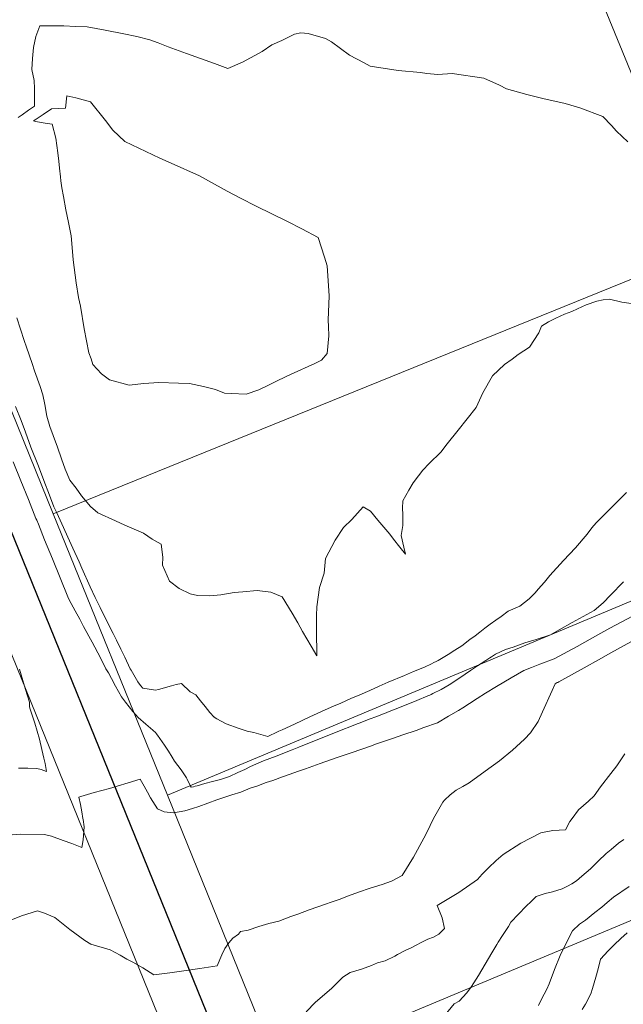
# Model space of a CAD drawing. Header units: inches. Extents: x 11351264 to 11356330, y 6702313 to 6706468.
# Tile 52 of 160: x 11351872 to 11352071, y 6704939 to 6705263. Entities that reach past the tile are written whole.
import ezdxf

# ---------------------------------------------------------------- set-up
doc = ezdxf.new("R2010")
doc.units = ezdxf.units.IN
doc.header["$MEASUREMENT"] = 0
doc.layers.add('Shumate_Contours_clip1', color=7, linetype='Continuous', lineweight=0)
doc.layers.add('Shumate_Parcels_clip1', color=7, linetype='Continuous', lineweight=0)
doc.layers.add('Shumate_Streets_clip1', color=7, linetype='Continuous')

msp = doc.modelspace()

# ---------------------------------------------------------------- linework, layer by layer
at = {"layer": 'Shumate_Contours_clip1'}
for points, elevation in [([(11351871.61, 6705230.62), (11351872.91, 6705231.49), (11351875.01, 6705232.97), (11351876.9, 6705234.34), (11351876.9, 6705237.35), (11351876.9, 6705240.13), (11351876.88, 6705242.75), (11351876.09, 6705246.39), (11351876.31, 6705250), (11351876.67, 6705253.6), (11351877.37, 6705257.21), (11351878.75, 6705260.7), (11351882.63, 6705260.75), (11351886.55, 6705260.69), (11351890.41, 6705260.55), (11351894.24, 6705260.36), (11351900.23, 6705259.35), (11351906.32, 6705258.08), (11351910.56, 6705257.25), (11351914.88, 6705256.09), (11351917.63, 6705255.08), (11351920.92, 6705253.86), (11351926.96, 6705251.67), (11351931.5, 6705250.03), (11351936.1, 6705248.36), (11351940.5, 6705246.74), (11351945.3, 6705248.82), (11351947.99, 6705250.17), (11351951.76, 6705252.28), (11351955.01, 6705254.42), (11351958.27, 6705255.94), (11351962.43, 6705257.98), (11351964.53, 6705258.42), (11351966.92, 6705258.17), (11351972.59, 6705256.6), (11351974.64, 6705255.47), (11351980.51, 6705251.09), (11351985.36, 6705248.58), (11351987.27, 6705247.5), (11351996.53, 6705246.08), (11352003.83, 6705245.34), (11352005.95, 6705245.1), (11352009.54, 6705244.71), (11352014.28, 6705245.06), (11352024.71, 6705243.52), (11352029.79, 6705241.16), (11352032.07, 6705239.97), (11352038.79, 6705238.19), (11352044.05, 6705236.81), (11352051.4, 6705235.19), (11352056.19, 6705233.73), (11352063.81, 6705230.88), (11352066.65, 6705227.91), (11352068.32, 6705226.12), (11352072.01, 6705222.53)], 1452), ([(11352073.86, 6705169.26), (11352070.03, 6705169.85), (11352065.97, 6705170.78), (11352063.91, 6705170.59), (11352061.86, 6705170.17), (11352058.26, 6705168.95), (11352055.48, 6705167.68), (11352053.59, 6705166.82), (11352051.19, 6705165.85), (11352048.31, 6705164.55), (11352045.92, 6705163.4), (11352043.66, 6705161.99), (11352042.71, 6705159.78), (11352039.66, 6705155.02), (11352035.94, 6705152.64), (11352034.03, 6705151.07), (11352031.46, 6705149.31), (11352027.47, 6705145.66), (11352024.36, 6705140.03), (11352022.12, 6705135.23), (11352016.18, 6705127.78), (11352012.63, 6705123.24), (11352010.54, 6705120.55), (11352006.72, 6705116.74), (11352004.59, 6705114.54), (11352003.23, 6705112.77), (11352001.42, 6705110.4), (11352000.04, 6705108.04), (11351998.08, 6705104.53), (11351997.95, 6705102.06), (11351998.01, 6705100), (11351998.09, 6705096.37), (11351997.52, 6705093.14), (11351998.39, 6705089.26), (11351998.97, 6705086.95), (11351997.06, 6705089.26), (11351995.01, 6705091.93), (11351993.74, 6705093.5), (11351992.42, 6705095.03), (11351989.83, 6705098.14), (11351987.44, 6705101.06), (11351984.99, 6705102.56), (11351981.23, 6705098.32), (11351978.56, 6705095.73), (11351975.75, 6705091.51), (11351972.57, 6705085.51), (11351972.15, 6705080.66), (11351970.68, 6705075.95), (11351969.73, 6705069.66), (11351969.68, 6705066.77), (11351969.61, 6705063.06), (11351969.69, 6705059.11), (11351969.79, 6705056.34), (11351969.81, 6705053.48), (11351967.87, 6705056.73), (11351965.02, 6705061.53), (11351963.54, 6705064.36), (11351961.68, 6705067.59), (11351958.32, 6705072.88), (11351954.66, 6705074.44), (11351950.2, 6705074.99), (11351945.45, 6705074.61), (11351942.63, 6705074.32), (11351938.19, 6705073.56), (11351934.57, 6705073.31), (11351930.59, 6705073.41), (11351928.12, 6705073.86), (11351924.55, 6705075.67), (11351921.36, 6705078.09), (11351919.02, 6705083.3), (11351919.17, 6705085.98), (11351918.55, 6705090.2), (11351915.67, 6705091.85), (11351912.73, 6705093.82), (11351906.7, 6705096.49), (11351903.56, 6705097.89), (11351897.76, 6705100.51), (11351895.31, 6705102.6), (11351892.43, 6705106.18), (11351890.66, 6705108.62), (11351888.55, 6705111.35), (11351887.07, 6705114.9), (11351885.85, 6705118.31), (11351884.49, 6705122.17), (11351883.09, 6705126.03), (11351882.02, 6705128.93), (11351881.02, 6705132.31), (11351880.4, 6705136.15), (11351879.74, 6705139.41), (11351878.83, 6705142.11), (11351876.99, 6705147.21), (11351876.16, 6705149.67), (11351874.3, 6705155.06), (11351873.58, 6705157.2), (11351871.17, 6705164.64)], 1452), ([(11352071.53, 6705107.2), (11352068.08, 6705103.71), (11352065.05, 6705100.67), (11352063.16, 6705098.79), (11352061.61, 6705097.25), (11352060.22, 6705095.6), (11352058.66, 6705093.59), (11352054.76, 6705089.03), (11352050.85, 6705084.9), (11352046.35, 6705079.99), (11352044.64, 6705077.77), (11352042.53, 6705075.5), (11352041.51, 6705074.24), (11352039.55, 6705072.22), (11352036.55, 6705069.81), (11352032.67, 6705068.19), (11352030.36, 6705066.46), (11352028.57, 6705065.2), (11352026.79, 6705063.93), (11352025.02, 6705062.58), (11352023.41, 6705061.34), (11352021.77, 6705060.11), (11352020.11, 6705058.89), (11352017.43, 6705056.86), (11352015.19, 6705055.39), (11352012.9, 6705053.94), (11352009.67, 6705052.01), (11352008.95, 6705051.65), (11352008.22, 6705051.28), (11352007.48, 6705050.91), (11352005.12, 6705049.81), (11352001.53, 6705048.32), (11351998.55, 6705047.02), (11351993.26, 6705044.81), (11351990.29, 6705043.53), (11351987.17, 6705042.14), (11351983.87, 6705040.71), (11351980.9, 6705039.45), (11351977.61, 6705038.01), (11351975.2, 6705036.93), (11351972.51, 6705035.72), (11351967.44, 6705033.41), (11351964.98, 6705032.26), (11351962.39, 6705031.08), (11351958.41, 6705029.22), (11351957.33, 6705028.75), (11351956.81, 6705028.54), (11351953.64, 6705026.98), (11351949.01, 6705028.34), (11351946.92, 6705028.76), (11351944.2, 6705029.58), (11351939.94, 6705031.17), (11351936.88, 6705032.85), (11351936.38, 6705033.17), (11351936.14, 6705033.3), (11351936.03, 6705033.36), (11351934.55, 6705034.9), (11351933.03, 6705036.83), (11351931.52, 6705038.77), (11351929.97, 6705040.66), (11351928.16, 6705041.66), (11351925.25, 6705044.38), (11351923.51, 6705044.12), (11351922, 6705043.62), (11351917.77, 6705042.48), (11351916.72, 6705042.2), (11351912.59, 6705042.91), (11351911.75, 6705043.77), (11351910.88, 6705044.94), (11351908.7, 6705048.79), (11351908.42, 6705049.27), (11351906.61, 6705053.04), (11351905.3, 6705055.77), (11351903.9, 6705058.67), (11351902.85, 6705060.83), (11351900.39, 6705065.57), (11351898.52, 6705069.41), (11351896.9, 6705072.74), (11351895.24, 6705076.17), (11351892.52, 6705082.35), (11351891.61, 6705084.47), (11351889.54, 6705088.92), (11351887.92, 6705092.51), (11351886.44, 6705095.72), (11351884.26, 6705100.53), (11351883.33, 6705102.53), (11351881.88, 6705106.37), (11351880.07, 6705111.16), (11351878.23, 6705115.89), (11351875.79, 6705122.18), (11351873.97, 6705127.03), (11351872.52, 6705130.88), (11351870.74, 6705135.48)], 1450), ([(11352070.55, 6705077.86), (11352066.36, 6705073.51), (11352063.92, 6705070.94), (11352060.92, 6705068.42), (11352053.73, 6705064.54), (11352049.47, 6705062.09), (11352046.57, 6705060.48), (11352041.84, 6705058.9), (11352038.2, 6705057.75), (11352034.3, 6705056.42), (11352031.84, 6705055.6), (11352028.5, 6705054.07), (11352027.82, 6705053.66), (11352027.19, 6705053.24), (11352026.61, 6705052.85), (11352025.33, 6705052.03), (11352022.58, 6705050.23), (11352020.29, 6705048.65), (11352016.82, 6705046.24), (11352013.27, 6705043.97), (11352010.62, 6705042.45), (11352007.91, 6705041.1), (11352007.41, 6705040.85), (11352006.88, 6705040.58), (11352006.25, 6705040.33), (11352002.68, 6705038.83), (11351999.11, 6705037.39), (11351995.55, 6705035.98), (11351992.95, 6705034.96), (11351992.6, 6705034.82), (11351991.87, 6705034.55), (11351989.44, 6705033.61), (11351987.01, 6705032.69), (11351984.59, 6705031.75), (11351982.49, 6705030.92), (11351981.73, 6705030.63), (11351977.27, 6705028.85), (11351972.05, 6705026.77), (11351966.84, 6705024.68), (11351963.9, 6705023.53), (11351961.63, 6705022.6), (11351956.4, 6705020.57), (11351952.2, 6705018.96), (11351948.01, 6705017.1), (11351946.1, 6705016.19), (11351943.79, 6705015.17), (11351941.03, 6705013.85), (11351938.1, 6705012.89), (11351935.44, 6705012.2), (11351932.92, 6705011.48), (11351930.43, 6705010.81), (11351929.81, 6705010.62), (11351929.25, 6705010.45), (11351928.41, 6705010.28), (11351928.25, 6705010.62), (11351927.14, 6705013), (11351926.88, 6705013.43), (11351925.13, 6705015.99), (11351923.02, 6705018.93), (11351922.2, 6705020.22), (11351920.99, 6705022.22), (11351919.72, 6705024.19), (11351917.41, 6705027.39), (11351916.93, 6705028.02), (11351916.83, 6705028.17), (11351915.86, 6705029.07), (11351913.57, 6705031.03), (11351911, 6705033.2), (11351909.23, 6705035.23), (11351906.88, 6705038.23), (11351905.55, 6705040.01), (11351904.57, 6705041.77), (11351903.62, 6705043.59), (11351902.27, 6705046.06), (11351901.27, 6705047.88), (11351900.4, 6705049.27), (11351898.63, 6705052.85), (11351895.88, 6705058.02), (11351893.11, 6705063.17), (11351891.83, 6705065.55), (11351890.34, 6705068.31), (11351888.38, 6705071.94), (11351887.89, 6705072.95), (11351885.36, 6705079.21), (11351882.82, 6705085.47), (11351880.29, 6705091.72), (11351878.23, 6705096.85), (11351877.68, 6705098.1), (11351877.44, 6705098.7), (11351874.96, 6705104.91), (11351872.47, 6705111.12), (11351869.98, 6705117.32)], 1448), ([(11352078.95, 6705069.39), (11352070.07, 6705064.69), (11352066.12, 6705062.57), (11352062.14, 6705060.44), (11352055.36, 6705056.64), (11352047.79, 6705052.49), (11352043.09, 6705050.76), (11352040.38, 6705049.7), (11352037.79, 6705048.7), (11352033.62, 6705046.34), (11352028.85, 6705043.48), (11352025.21, 6705041.24), (11352022.43, 6705039.5), (11352019.97, 6705037.88), (11352017.81, 6705036.47), (11352016.3, 6705035.56), (11352013.06, 6705033.69), (11352009.43, 6705031.51), (11352004.97, 6705029.98), (11352002.41, 6705029.02), (11351998.02, 6705027.5), (11351994.69, 6705026.36), (11351992.05, 6705025.46), (11351989.41, 6705024.56), (11351987.37, 6705023.85), (11351981.34, 6705021.76), (11351976.1, 6705019.93), (11351970.86, 6705018.1), (11351966.02, 6705016.33), (11351963.74, 6705015.55), (11351960.68, 6705014.45), (11351958.45, 6705013.69), (11351955.34, 6705012.57), (11351953.16, 6705011.83), (11351950.01, 6705010.69), (11351947.87, 6705009.96), (11351944.73, 6705008.68), (11351941.82, 6705007.76), (11351939.5, 6705007.02), (11351936.87, 6705006.14), (11351933.9, 6705005.07), (11351931.02, 6705003.98), (11351928.9, 6705003.28), (11351926.33, 6705002.54), (11351922.69, 6705001.87), (11351919.63, 6705002.26), (11351917.44, 6705003.2), (11351915.14, 6705006.87), (11351914.13, 6705008.65), (11351913, 6705010.66), (11351911.73, 6705012.91), (11351907.78, 6705011.72), (11351904.18, 6705010.65), (11351901.65, 6705009.92), (11351899.1, 6705009.24), (11351896.56, 6705008.54), (11351892.15, 6705007.23), (11351891.52, 6705007.05), (11351892.05, 6705004.66), (11351892.53, 6705002.17), (11351892.87, 6705000), (11351892.91, 6704999.73), (11351893.23, 6704997.32), (11351892.97, 6704992.96), (11351892.56, 6704990.53), (11351889.19, 6704991.8), (11351886.39, 6704992.82), (11351882.5, 6704994.23), (11351880.28, 6704994.74), (11351872.32, 6704994.83), (11351865.32, 6704994.36)], 1446), ([(11352075.14, 6705059.29), (11352066.37, 6705054.47), (11352062.41, 6705052.26), (11352057.62, 6705049.62), (11352049.29, 6705044.96), (11352048.97, 6705044.78), (11352048.8, 6705044.71), (11352048.13, 6705044.31), (11352047.18, 6705042.17), (11352043.98, 6705035.11), (11352042.49, 6705031.89), (11352040.06, 6705028.21), (11352038.09, 6705026.1), (11352034.15, 6705022.48), (11352029.77, 6705019.01), (11352025.14, 6705015.64), (11352019.88, 6705011.74), (11352017.74, 6705010.51), (11352015.61, 6705009.29), (11352013.55, 6705007.79), (11352011.78, 6705006), (11352011.22, 6705005.45), (11352008.13, 6705000.01), (11352008.13, 6705000), (11352005.97, 6704995.47), (11352004.9, 6704993.59), (11352001.57, 6704987.27), (11351997.86, 6704981.32), (11351994.31, 6704979.4), (11351991.23, 6704978.28), (11351987.25, 6704977.15), (11351983.49, 6704975.85), (11351980.18, 6704974.59), (11351977.11, 6704973.42), (11351974.49, 6704972.5), (11351972.58, 6704971.84), (11351967.25, 6704970.03), (11351963.5, 6704968.61), (11351961.25, 6704967.8), (11351957.26, 6704966.29), (11351954.01, 6704965.46), (11351950.65, 6704964.49), (11351947.16, 6704963.35), (11351944.63, 6704962.83), (11351944.07, 6704961.97), (11351942.19, 6704960.72), (11351940.85, 6704959.14), (11351939.57, 6704957.3), (11351938.5, 6704955.19), (11351936.99, 6704951.6), (11351931.26, 6704950.69), (11351925.99, 6704949.9), (11351921.44, 6704949.3), (11351916.19, 6704948.62), (11351912.57, 6704950.92), (11351909.33, 6704952.77), (11351907.32, 6704953.79), (11351905.08, 6704955.13), (11351901.88, 6704956.88), (11351895.42, 6704958.66), (11351893.54, 6704959.86), (11351888.52, 6704963.52), (11351883.63, 6704967.44), (11351880.28, 6704968.87), (11351877.93, 6704969.66), (11351872.69, 6704968.02), (11351868.61, 6704966.33)], 1444), ([(11351872.04, 6705049.19), (11351873.15, 6705045.36), (11351874.04, 6705042.49), (11351875.31, 6705038.33), (11351875.29, 6705036.74), (11351875.53, 6705035.93), (11351876.16, 6705034.01), (11351877.01, 6705031.41), (11351877.85, 6705028.8), (11351878.63, 6705026.13), (11351879.41, 6705022.74), (11351880.03, 6705019.82), (11351880.43, 6705018.09), (11351880.86, 6705015.51), (11351879.09, 6705016.1), (11351877.69, 6705016.49), (11351874.77, 6705016.58), (11351871.64, 6705016.55)], 1448), ([(11352071.08, 6705021.25), (11352068.39, 6705017.37), (11352066.41, 6705014.83), (11352063.01, 6705010.44), (11352060.9, 6705007.46), (11352059.08, 6705005.71), (11352055.75, 6705002.84), (11352053.67, 6705000), (11352052.98, 6704999.05), (11352051.51, 6704996.35), (11352047.34, 6704996.09), (11352043.39, 6704995.35), (11352036.88, 6704991.88), (11352030.99, 6704988.17), (11352028.76, 6704986.22), (11352026.25, 6704983.78), (11352024.09, 6704981.71), (11352022.56, 6704980.01), (11352016.4, 6704975.66), (11352009.29, 6704971.36), (11352010.95, 6704967.3), (11352011.69, 6704963.89), (11352009.88, 6704961.94), (11352008.07, 6704961.04), (11352006.21, 6704960.3), (11352003.85, 6704959.09), (11352002.61, 6704958.47), (11352000.81, 6704957.53), (11351998.99, 6704956.67), (11351996.31, 6704955.27), (11351995.41, 6704954.77), (11351992.24, 6704953.25), (11351989.67, 6704952.5), (11351987.77, 6704951.64), (11351984.47, 6704950.51), (11351980.78, 6704949.38), (11351978.33, 6704947.81), (11351974.63, 6704944.06), (11351969.37, 6704939.61), (11351966.29, 6704936.42)], 1442), ([(11352070.73, 6704993.16), (11352068.98, 6704991.94), (11352066.48, 6704989.88), (11352064.92, 6704988.55), (11352062.31, 6704986.04), (11352059.74, 6704983.49), (11352056.86, 6704981.09), (11352055.12, 6704979.53), (11352053.62, 6704978.49), (11352052.15, 6704977.75), (11352050.44, 6704976.92), (11352047.22, 6704975.94), (11352044.88, 6704975.31), (11352041.93, 6704974.32), (11352040.27, 6704972.77), (11352038.64, 6704971.17), (11352036.06, 6704968.56), (11352033.54, 6704965.89), (11352032.76, 6704964.5), (11352030.77, 6704961.57), (11352029.39, 6704959.4), (11352028.94, 6704958.63), (11352027.28, 6704955.83), (11352025.09, 6704952.11), (11352022.88, 6704948.41), (11352020.6, 6704944.75), (11352019.03, 6704942.72), (11352016.56, 6704939.92), (11352014.96, 6704939.07), (11352012, 6704935.41)], 1440), ([(11352072.41, 6704977.68), (11352067.3, 6704974.2), (11352065.17, 6704972.36), (11352063.5, 6704970.82), (11352061.17, 6704969.08), (11352058.05, 6704966.6), (11352056.17, 6704965.23), (11352053.82, 6704963.09), (11352052.68, 6704960.99), (11352049.81, 6704954.94), (11352047.9, 6704950.4), (11352046.1, 6704945.67), (11352045.36, 6704943.85), (11352043.63, 6704940.62), (11352042.59, 6704938.49)], 1438), ([(11352071.78, 6704962.38), (11352069.69, 6704960.52), (11352067.56, 6704958.51), (11352065.59, 6704956.52), (11352062.99, 6704953.75), (11352062.27, 6704950.59), (11352061.51, 6704947.87), (11352060.44, 6704944.12), (11352059.8, 6704942.32), (11352058.08, 6704939.01), (11352057.02, 6704937.16)], 1436)]:
    msp.add_lwpolyline(points, dxfattribs=dict(at, elevation=elevation))
at = {"layer": 'Shumate_Contours_clip1', "elevation": 1454}
msp.add_lwpolyline([(11351876.57, 6705229.45), (11351876.94, 6705229.68), (11351877.17, 6705229.84), (11351879.77, 6705231.55), (11351882.52, 6705233.4), (11351887.14, 6705233.66), (11351887.53, 6705237.69), (11351890.58, 6705237), (11351895.32, 6705235.74), (11351900.28, 6705229.63), (11351902.73, 6705226.46), (11351906.63, 6705222.71), (11351918.13, 6705217.24), (11351921.87, 6705215.54), (11351931.19, 6705211.35), (11351934.1, 6705209.77), (11351940.33, 6705206.35), (11351944.69, 6705204.01), (11351949.78, 6705201.45), (11351960.09, 6705196.33), (11351964.84, 6705193.92), (11351970.21, 6705191.13), (11351972.29, 6705184.69), (11351973.2, 6705181.77), (11351973.77, 6705171.9), (11351973.47, 6705163.88), (11351973.6, 6705161.88), (11351973.68, 6705158.81), (11351973.17, 6705153.01), (11351971.26, 6705150.73), (11351969.07, 6705149.71), (11351961.38, 6705146.12), (11351956.91, 6705144.04), (11351953.61, 6705142.4), (11351950.74, 6705141.05), (11351946.55, 6705139.59), (11351941.62, 6705139.81), (11351939.41, 6705139.9), (11351936.42, 6705141.17), (11351932.55, 6705142.1), (11351927.92, 6705143.11), (11351924.28, 6705143.15), (11351917.83, 6705143.47), (11351912.85, 6705143.09), (11351908.06, 6705142.49), (11351901.6, 6705144.29), (11351898.94, 6705146.27), (11351896.17, 6705149.36), (11351895.58, 6705151.19), (11351894.76, 6705153.19), (11351893.23, 6705161.12), (11351892.03, 6705168.5), (11351891.47, 6705171.37), (11351890.65, 6705176.2), (11351889.62, 6705183.75), (11351889.4, 6705186.49), (11351888.96, 6705191.69), (11351888.15, 6705195.99), (11351887.3, 6705200.26), (11351886.48, 6705204.55), (11351885.96, 6705207.42), (11351885.69, 6705209.03), (11351885.58, 6705209.78), (11351885.54, 6705211.09), (11351885.15, 6705213.96), (11351884.9, 6705216.26), (11351884.65, 6705218.91), (11351883.98, 6705223.78), (11351882.76, 6705228.38), (11351880.48, 6705228.74), (11351877.27, 6705229.29)], close=True, dxfattribs=at)
at = {"layer": 'Shumate_Parcels_clip1'}
for points in [[(11352047, 6705309), (11352097, 6705187), (11351883.09, 6705100.19), (11351846, 6705191.5), (11351810.81, 6705285.29), (11352022, 6705369)], [(11352238.24, 6705296.26), (11352097, 6705187), (11352047, 6705309), (11352185.98, 6705369.05), (11352186, 6705369), (11352199, 6705337), (11352222, 6705304)], [(11352134, 6705097), (11351920.65, 6705007.69), (11351883.09, 6705100.19), (11352097, 6705187)], [(11352156, 6705044), (11352171, 6705007.5), (11351957.1, 6704917.96), (11351920.65, 6705007.69), (11352134, 6705097)], [(11351922.09, 6704924.2), (11351655, 6704826), (11351600, 6704972.5), (11351864.92, 6705064.97)], [(11352209.39, 6704913.64), (11352209, 6704913.5), (11351996.33, 6704821.64), (11351965, 6704898.5), (11351957.1, 6704917.96), (11352171, 6705007.5)]]:
    msp.add_lwpolyline(points, close=True, dxfattribs=at)
at = {"layer": 'Shumate_Streets_clip1', "color": 4}
msp.add_lwpolyline([(11351264.41, 6705966.2), (11351426, 6705829.5), (11351545, 6705736.5), (11351611, 6705677.5), (11351625, 6705663), (11351638, 6705647.5), (11351650, 6705631.5), (11351662, 6705615), (11351672, 6705598), (11351682, 6705580), (11351691, 6705562), (11351698, 6705543.5), (11351705, 6705524.5), (11351832, 6705186), (11351951, 6704893), (11351989, 6704801)], dxfattribs=at)

doc.saveas('drawing.dxf')
